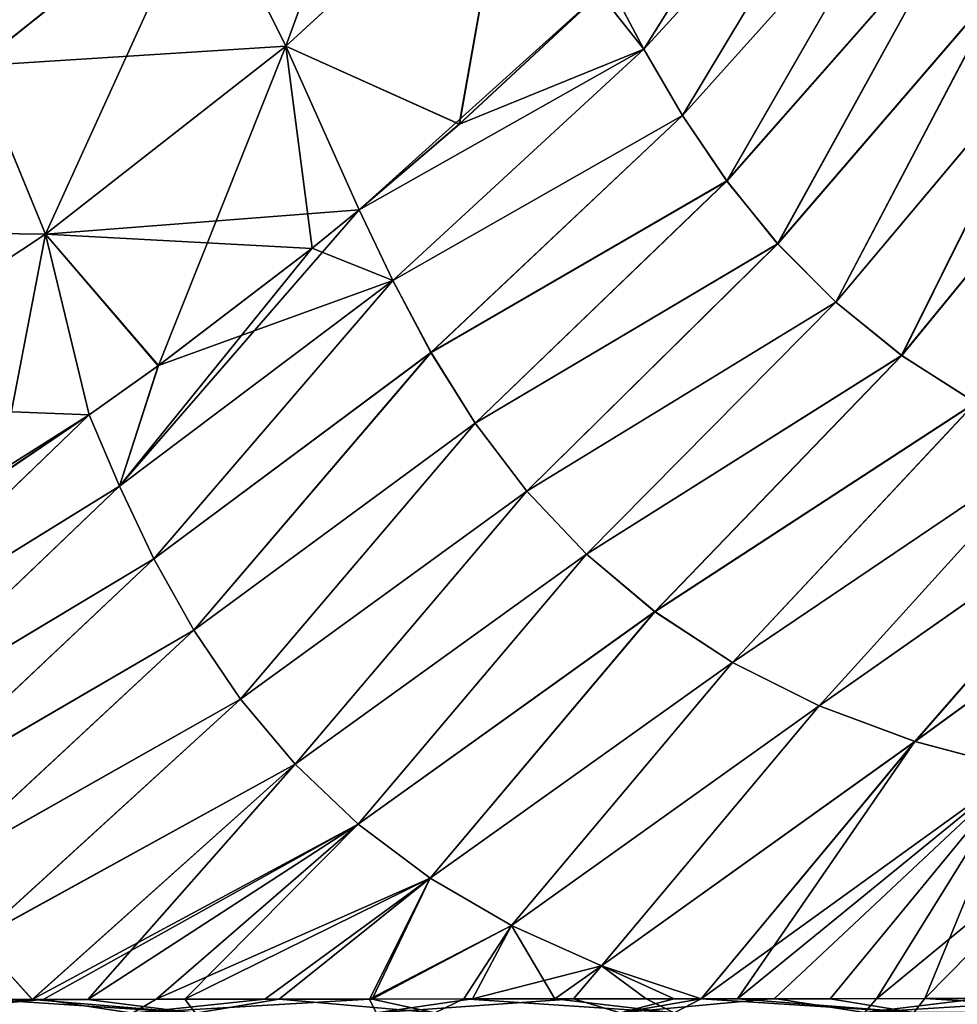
# Model space of a CAD drawing. Header units: metres. Extents: x -155 to 33, y -152 to 27.
# Tile 90 of 133: x -16.88 to -8.5, y -107.09 to -98.29. Entities that reach past the tile are written whole.
import ezdxf

# ---------------------------------------------------------------- set-up
doc = ezdxf.new("R2010")
doc.units = ezdxf.units.M
doc.layers.add('solid_12_401_042_XXX', color=7, linetype='CONTINUOUS')

msp = doc.modelspace()

# ---------------------------------------------------------------- linework, layer by layer
at = {"layer": 'solid_12_401_042_XXX'}
for points in [[(-15.219978, -97.069595, -21.097544), (-13.319322, -95.284348, -21.138103), (-14.497495, -98.525749, -21.204494)], [(-13.319322, -95.284348, -21.138103), (-12.50017, -96.689056, -21.246788), (-14.497495, -98.525749, -21.204494)], [(-17.881357, -97.193199, -20.864594), (-15.938806, -95.607712, -20.907042), (-17.26564, -98.702499, -21.052109)], [(-15.938806, -95.607712, -20.907042), (-15.219978, -97.069595, -21.097544), (-17.26564, -98.702499, -21.052109)], [(-11.299187, -98.55204, 21.278318), (-9.567679, -95.788147, 21.317434), (-11.606895, -97.970619, 21.277225)], [(-11.298891, -98.552437, -21.278318), (-11.606738, -97.97049, -21.277229), (-9.568046, -95.789619, -21.317419)], [(-11.299187, -98.55204, 21.278318), (-9.255018, -96.319443, 21.317827), (-9.567679, -95.788147, 21.317434)], [(-11.298891, -98.552437, -21.278318), (-9.568046, -95.789619, -21.317419), (-9.254475, -96.320244, -21.317825)], [(-11.299187, -98.55204, 21.278318), (-10.95354, -99.144958, 21.276413), (-9.255018, -96.319443, 21.317827)], [(-10.953186, -99.145393, -21.276411), (-11.298891, -98.552437, -21.278318), (-9.254475, -96.320244, -21.317825)], [(-10.95354, -99.144958, 21.276413), (-8.906, -96.863068, 21.314665), (-9.255018, -96.319443, 21.317827)], [(-10.953186, -99.145393, -21.276411), (-9.254475, -96.320244, -21.317825), (-8.905376, -96.863899, -21.314659)], [(-14.497874, -98.524841, 21.20805), (-12.500597, -96.688148, 21.250351), (-15.220281, -97.06868, 21.101059)], [(-12.948612, -99.22168, 21.250246), (-12.500597, -96.688148, 21.250351), (-14.497874, -98.524841, 21.20805)], [(-12.947445, -99.221405, -21.250294), (-14.497495, -98.525749, -21.204494), (-12.50017, -96.689056, -21.246788)], [(-12.948612, -99.22168, 21.250246), (-11.68872, -98.050751, 21.275591), (-12.500597, -96.688148, 21.250351)], [(-11.691057, -98.053093, -21.275547), (-12.947445, -99.221405, -21.250294), (-12.50017, -96.689056, -21.246788)], [(-10.95354, -99.144958, 21.276413), (-10.557741, -99.729538, 21.273991), (-8.906, -96.863068, 21.314665)], [(-10.557315, -99.729988, -21.273989), (-10.953186, -99.145393, -21.276411), (-8.905376, -96.863899, -21.314659)], [(-10.557741, -99.729538, 21.273991), (-8.510711, -97.400436, 21.309772), (-8.906, -96.863068, 21.314665)], [(-10.557315, -99.729988, -21.273989), (-8.905376, -96.863899, -21.314659), (-8.509992, -97.40126, -21.309765)], [(-17.265905, -98.701599, 21.055616), (-15.220281, -97.06868, 21.101059), (-17.881586, -97.192329, 20.868061)], [(-14.497874, -98.524841, 21.20805), (-15.220281, -97.06868, 21.101059), (-17.265905, -98.701599, 21.055616)], [(-17.26564, -98.702499, -21.052109), (-15.219978, -97.069595, -21.097544), (-16.646675, -100.205147, -21.157547)], [(-15.219978, -97.069595, -21.097544), (-14.497495, -98.525749, -21.204494), (-16.646675, -100.205147, -21.157547)], [(-10.557741, -99.729538, 21.273991), (-10.103331, -100.29023, 21.272388), (-8.510711, -97.400436, 21.309772)], [(-10.102818, -100.290688, -21.272388), (-10.557315, -99.729988, -21.273989), (-8.509992, -97.40126, -21.309765)], [(-10.103331, -100.29023, 21.272388), (-8.062673, -97.917191, 21.304043), (-8.510711, -97.400436, 21.309772)], [(-10.102818, -100.290688, -21.272388), (-8.509992, -97.40126, -21.309765), (-8.061844, -97.917984, -21.304033)], [(-10.103331, -100.29023, 21.272388), (-9.58365, -100.813622, 21.272375), (-8.062673, -97.917191, 21.304043)], [(-9.583035, -100.814072, -21.272377), (-10.102818, -100.290688, -21.272388), (-8.061844, -97.917984, -21.304033)], [(-9.58365, -100.813622, 21.272375), (-7.556884, -98.400917, 21.297913), (-8.062673, -97.917191, 21.304043)], [(-9.583035, -100.814072, -21.272377), (-8.061844, -97.917984, -21.304033), (-7.555935, -98.401672, -21.297901)], [(-13.843289, -99.987503, 21.232048), (-11.606895, -97.970619, 21.277225), (-12.948612, -99.22168, 21.250246)], [(-11.299187, -98.55204, 21.278318), (-11.606895, -97.970619, 21.277225), (-13.843289, -99.987503, 21.232048)], [(-12.948612, -99.22168, 21.250246), (-11.606895, -97.970619, 21.277225), (-11.68872, -98.050751, 21.275591)], [(-11.298891, -98.552437, -21.278318), (-11.691057, -98.053093, -21.275547), (-11.606738, -97.97049, -21.277229)], [(-11.298891, -98.552437, -21.278318), (-12.947445, -99.221405, -21.250294), (-11.691057, -98.053093, -21.275547)], [(-9.58365, -100.813622, 21.272375), (-8.995026, -101.289825, 21.273804), (-7.556884, -98.400917, 21.297913)], [(-8.994299, -101.290253, -21.273806), (-9.583035, -100.814072, -21.272377), (-7.555935, -98.401672, -21.297901)], [(-8.995026, -101.289825, 21.273804), (-6.990796, -98.842461, 21.29108), (-7.556884, -98.400917, 21.297913)], [(-8.994299, -101.290253, -21.273806), (-7.555935, -98.401672, -21.297901), (-6.989719, -98.843155, -21.291067)], [(-16.647009, -100.204231, 21.161097), (-14.497874, -98.524841, 21.20805), (-17.265905, -98.701599, 21.055616)], [(-13.843289, -99.987503, 21.232048), (-14.497874, -98.524841, 21.20805), (-16.647009, -100.204231, 21.161097)], [(-15.637313, -101.37886, -21.195126), (-16.646675, -100.205147, -21.157547), (-14.497495, -98.525749, -21.204494)], [(-14.262194, -100.329689, -21.223513), (-15.637313, -101.37886, -21.195126), (-14.497495, -98.525749, -21.204494)], [(-13.843289, -99.987503, 21.232048), (-12.948612, -99.22168, 21.250246), (-14.497874, -98.524841, 21.20805)], [(-13.842238, -99.98748, -21.232105), (-14.262194, -100.329689, -21.223513), (-14.497495, -98.525749, -21.204494)], [(-12.947445, -99.221405, -21.250294), (-13.842238, -99.98748, -21.232105), (-14.497495, -98.525749, -21.204494)], [(-11.299187, -98.55204, 21.278318), (-13.843289, -99.987503, 21.232048), (-13.541948, -100.619675, 21.233902)], [(-11.298891, -98.552437, -21.278318), (-13.842238, -99.98748, -21.232105), (-12.947445, -99.221405, -21.250294)], [(-11.298891, -98.552437, -21.278318), (-13.541828, -100.619705, -21.233902), (-13.842238, -99.98748, -21.232105)], [(-11.299187, -98.55204, 21.278318), (-13.541948, -100.619675, 21.233902), (-10.95354, -99.144958, 21.276413)], [(-10.953186, -99.145393, -21.276411), (-13.541828, -100.619705, -21.233902), (-11.298891, -98.552437, -21.278318)], [(-16.647009, -100.204231, 21.161097), (-17.265905, -98.701599, 21.055616), (-19.441738, -100.1707, 21.005451)], [(-17.26564, -98.702499, -21.052109), (-16.646675, -100.205147, -21.157547), (-18.932251, -101.715454, -21.106127)], [(-8.995026, -101.289825, 21.273804), (-8.335354, -101.7108, 21.276062), (-6.990796, -98.842461, 21.29108)], [(-8.334506, -101.711197, -21.276064), (-8.994299, -101.290253, -21.273806), (-6.989719, -98.843155, -21.291067)], [(-10.95354, -99.144958, 21.276413), (-13.541948, -100.619675, 21.233902), (-13.201423, -101.262634, 21.233383)], [(-10.953186, -99.145393, -21.276411), (-13.201264, -101.262711, -21.233383), (-13.541828, -100.619705, -21.233902)], [(-10.95354, -99.144958, 21.276413), (-13.201423, -101.262634, 21.233383), (-10.557741, -99.729538, 21.273991)], [(-10.557315, -99.729988, -21.273989), (-13.201264, -101.262711, -21.233383), (-10.953186, -99.145393, -21.276411)], [(-10.557741, -99.729538, 21.273991), (-13.201423, -101.262634, 21.233383), (-12.806407, -101.895195, 21.233679)], [(-10.557315, -99.729988, -21.273989), (-12.806198, -101.895325, -21.233681), (-13.201264, -101.262711, -21.233383)], [(-10.557741, -99.729538, 21.273991), (-12.806407, -101.895195, 21.233679), (-10.103331, -100.29023, 21.272388)], [(-10.102818, -100.290688, -21.272388), (-12.806198, -101.895325, -21.233681), (-10.557315, -99.729988, -21.273989)], [(-14.265541, -100.331718, 21.223404), (-13.843289, -99.987503, 21.232048), (-16.647009, -100.204231, 21.161097)], [(-15.985761, -102.458183, 21.184732), (-13.843289, -99.987503, 21.232048), (-14.265541, -100.331718, 21.223404)], [(-13.541948, -100.619675, 21.233902), (-13.843289, -99.987503, 21.232048), (-15.985761, -102.458183, 21.184732)], [(-13.541828, -100.619705, -21.233902), (-14.262194, -100.329689, -21.223513), (-13.842238, -99.98748, -21.232105)], [(-18.932535, -101.714539, 21.109667), (-16.647009, -100.204231, 21.161097), (-19.441738, -100.1707, 21.005451)], [(-16.257713, -101.819962, 21.182165), (-16.647009, -100.204231, 21.161097), (-18.932535, -101.714539, 21.109667)], [(-17.063986, -102.362724, -21.165289), (-18.932251, -101.715454, -21.106127), (-16.646675, -100.205147, -21.157547)], [(-16.257456, -101.818878, -21.182201), (-17.063986, -102.362724, -21.165289), (-16.646675, -100.205147, -21.157547)], [(-15.640884, -101.382019, 21.195013), (-14.265541, -100.331718, 21.223404), (-16.647009, -100.204231, 21.161097)], [(-16.257713, -101.819962, 21.182165), (-15.640884, -101.382019, 21.195013), (-16.647009, -100.204231, 21.161097)], [(-15.637313, -101.37886, -21.195126), (-16.257456, -101.818878, -21.182201), (-16.646675, -100.205147, -21.157547)], [(-10.103331, -100.29023, 21.272388), (-12.806407, -101.895195, 21.233679), (-12.346271, -102.5009, 21.236595)], [(-10.102818, -100.290688, -21.272388), (-12.345997, -102.501068, -21.236599), (-12.806198, -101.895325, -21.233681)], [(-10.103331, -100.29023, 21.272388), (-12.346271, -102.5009, 21.236595), (-9.58365, -100.813622, 21.272375)], [(-9.583035, -100.814072, -21.272377), (-12.345997, -102.501068, -21.236599), (-10.102818, -100.290688, -21.272388)], [(-15.985761, -102.458183, 21.184732), (-14.265541, -100.331718, 21.223404), (-15.640884, -101.382019, 21.195013)], [(-13.541828, -100.619705, -21.233902), (-15.637313, -101.37886, -21.195126), (-14.262194, -100.329689, -21.223513)], [(-15.985792, -102.457817, -21.184732), (-15.637313, -101.37886, -21.195126), (-13.541828, -100.619705, -21.233902)], [(-15.679002, -103.105743, -21.185587), (-15.985792, -102.457817, -21.184732), (-13.541828, -100.619705, -21.233902)], [(-13.541948, -100.619675, 21.233902), (-15.985761, -102.458183, 21.184732), (-15.678965, -103.106087, 21.185585)], [(-15.679002, -103.105743, -21.185587), (-13.541828, -100.619705, -21.233902), (-13.201264, -101.262711, -21.233383)], [(-13.201423, -101.262634, 21.233383), (-13.541948, -100.619675, 21.233902), (-15.678965, -103.106087, 21.185585)], [(-9.58365, -100.813622, 21.272375), (-12.346271, -102.5009, 21.236595), (-11.812539, -103.065521, 21.243258)], [(-9.583035, -100.814072, -21.272377), (-11.812186, -103.06572, -21.243261), (-12.345997, -102.501068, -21.236599)], [(-9.58365, -100.813622, 21.272375), (-11.812539, -103.065521, 21.243258), (-8.995026, -101.289825, 21.273804)], [(-8.994299, -101.290253, -21.273806), (-11.812186, -103.06572, -21.243261), (-9.583035, -100.814072, -21.272377)], [(-15.322252, -103.745079, -21.188051), (-15.679002, -103.105743, -21.185587), (-13.201264, -101.262711, -21.233383)], [(-13.201423, -101.262634, 21.233383), (-15.678965, -103.106087, 21.185585), (-15.322207, -103.745392, 21.188051)], [(-15.322252, -103.745079, -21.188051), (-13.201264, -101.262711, -21.233383), (-12.806198, -101.895325, -21.233681)], [(-12.806407, -101.895195, 21.233679), (-13.201423, -101.262634, 21.233383), (-15.322207, -103.745392, 21.188051)], [(-8.995026, -101.289825, 21.273804), (-11.812539, -103.065521, 21.243258), (-11.20031, -103.57859, 21.253672)], [(-8.994299, -101.290253, -21.273806), (-11.199862, -103.578796, -21.253679), (-11.812186, -103.06572, -21.243261)], [(-8.995026, -101.289825, 21.273804), (-11.20031, -103.57859, 21.253672), (-8.335354, -101.7108, 21.276062)], [(-8.334506, -101.711197, -21.276064), (-11.199862, -103.578796, -21.253679), (-8.994299, -101.290253, -21.273806)], [(-15.985761, -102.458183, 21.184732), (-15.640884, -101.382019, 21.195013), (-16.257713, -101.819962, 21.182165)], [(-15.985792, -102.457817, -21.184732), (-16.257456, -101.818878, -21.182201), (-15.637313, -101.37886, -21.195126)], [(-17.077246, -102.372246, 21.164989), (-16.257713, -101.819962, 21.182165), (-18.932535, -101.714539, 21.109667)], [(-8.335354, -101.7108, 21.276062), (-11.20031, -103.57859, 21.253672), (-10.506559, -104.031609, 21.26729)], [(-8.334506, -101.711197, -21.276064), (-10.506001, -104.031815, -21.2673), (-11.199862, -103.578796, -21.253679)], [(-8.335354, -101.7108, 21.276062), (-10.506559, -104.031609, 21.26729), (-7.604989, -102.071472, 21.277836)], [(-7.60401, -102.071815, -21.277836), (-10.506001, -104.031815, -21.2673), (-8.334506, -101.711197, -21.276064)], [(-16.257456, -101.818878, -21.182201), (-18.830711, -103.449867, -21.12785), (-17.063986, -102.362724, -21.165289)], [(-18.596931, -104.070145, -21.130922), (-18.830711, -103.449867, -21.12785), (-16.257456, -101.818878, -21.182201)], [(-18.596931, -104.070145, -21.130922), (-16.257456, -101.818878, -21.182201), (-15.985792, -102.457817, -21.184732)], [(-18.596861, -104.070717, 21.13092), (-16.257713, -101.819962, 21.182165), (-17.077246, -102.372246, 21.164989)], [(-15.985761, -102.458183, 21.184732), (-16.257713, -101.819962, 21.182165), (-18.596861, -104.070717, 21.13092)], [(-14.904547, -104.361481, -21.194139), (-15.322252, -103.745079, -21.188051), (-12.806198, -101.895325, -21.233681)], [(-12.806407, -101.895195, 21.233679), (-15.322207, -103.745392, 21.188051), (-14.904495, -104.361763, 21.194141)], [(-14.904547, -104.361481, -21.194139), (-12.806198, -101.895325, -21.233681), (-12.345997, -102.501068, -21.236599)], [(-12.346271, -102.5009, 21.236595), (-12.806407, -101.895195, 21.233679), (-14.904495, -104.361763, 21.194141)], [(-7.604989, -102.071472, 21.277836), (-10.506559, -104.031609, 21.26729), (-9.7312, -104.419189, 21.282701)], [(-7.60401, -102.071815, -21.277836), (-9.73052, -104.41938, -21.282713), (-10.506001, -104.031815, -21.2673)], [(-7.604989, -102.071472, 21.277836), (-9.7312, -104.419189, 21.282701), (-6.80566, -102.368423, 21.277452)], [(-6.804546, -102.368698, -21.277449), (-9.73052, -104.41938, -21.282713), (-7.60401, -102.071815, -21.277836)], [(-6.80566, -102.368423, 21.277452), (-9.7312, -104.419189, 21.282701), (-8.875805, -104.737747, 21.298052)], [(-6.804546, -102.368698, -21.277449), (-8.874991, -104.737907, -21.298063), (-9.73052, -104.41938, -21.282713)], [(-6.80566, -102.368423, 21.277452), (-8.875805, -104.737747, 21.298052), (-5.941131, -102.600731, 21.272736)], [(-5.939878, -102.600937, -21.272726), (-8.874991, -104.737907, -21.298063), (-6.804546, -102.368698, -21.277449)], [(-18.333885, -104.697914, -21.132778), (-18.596931, -104.070145, -21.130922), (-15.985792, -102.457817, -21.184732)], [(-15.985761, -102.458183, 21.184732), (-18.596861, -104.070717, 21.13092), (-18.333538, -104.699043, 21.132778)], [(-18.333885, -104.697914, -21.132778), (-15.985792, -102.457817, -21.184732), (-15.679002, -103.105743, -21.185587)], [(-15.678965, -103.106087, 21.185585), (-15.985761, -102.458183, 21.184732), (-18.333538, -104.699043, 21.132778)], [(-14.416673, -104.942261, -21.20529), (-14.904547, -104.361481, -21.194139), (-12.345997, -102.501068, -21.236599)], [(-12.346271, -102.5009, 21.236595), (-14.904495, -104.361763, 21.194141), (-14.416618, -104.942497, 21.205292)], [(-14.416673, -104.942261, -21.20529), (-12.345997, -102.501068, -21.236599), (-11.812186, -103.06572, -21.243261)], [(-11.812539, -103.065521, 21.243258), (-12.346271, -102.5009, 21.236595), (-14.416618, -104.942497, 21.205292)], [(-5.941131, -102.600731, 21.272736), (-8.875805, -104.737747, 21.298052), (-7.944379, -104.986328, 21.310863)], [(-5.939878, -102.600937, -21.272726), (-7.943422, -104.98645, -21.310873), (-8.874991, -104.737907, -21.298063)], [(-18.029243, -105.32003, -21.136427), (-18.333885, -104.697914, -21.132778), (-15.679002, -103.105743, -21.185587)], [(-15.678965, -103.106087, 21.185585), (-18.333538, -104.699043, 21.132778), (-18.028526, -105.321686, 21.136438)], [(-18.029243, -105.32003, -21.136427), (-15.679002, -103.105743, -21.185587), (-15.322252, -103.745079, -21.188051)], [(-15.322207, -103.745392, 21.188051), (-15.678965, -103.106087, 21.185585), (-18.028526, -105.321686, 21.136438)], [(-13.852812, -105.477844, -21.221874), (-14.416673, -104.942261, -21.20529), (-11.812186, -103.06572, -21.243261)], [(-11.812539, -103.065521, 21.243258), (-14.416618, -104.942497, 21.205292), (-13.852757, -105.47805, 21.221878)], [(-13.852812, -105.477844, -21.221874), (-11.812186, -103.06572, -21.243261), (-11.199862, -103.578796, -21.253679)], [(-11.20031, -103.57859, 21.253672), (-11.812539, -103.065521, 21.243258), (-13.852757, -105.47805, 21.221878)], [(-13.2088, -105.960213, -21.243759), (-13.852812, -105.477844, -21.221874), (-11.199862, -103.578796, -21.253679)], [(-11.20031, -103.57859, 21.253672), (-13.852757, -105.47805, 21.221878), (-13.208753, -105.960388, 21.243765)], [(-13.2088, -105.960213, -21.243759), (-11.199862, -103.578796, -21.253679), (-10.506001, -104.031815, -21.2673)], [(-10.506559, -104.031609, 21.26729), (-11.20031, -103.57859, 21.253672), (-13.208753, -105.960388, 21.243765)], [(-17.672615, -105.92514, -21.143921), (-18.029243, -105.32003, -21.136427), (-15.322252, -103.745079, -21.188051)], [(-15.322207, -103.745392, 21.188051), (-18.028526, -105.321686, 21.136438), (-17.671412, -105.927261, 21.143951)], [(-17.672615, -105.92514, -21.143921), (-15.322252, -103.745079, -21.188051), (-14.904547, -104.361481, -21.194139)], [(-14.904495, -104.361763, 21.194141), (-15.322207, -103.745392, 21.188051), (-17.671412, -105.927261, 21.143951)], [(-12.483239, -106.383919, -21.269989), (-13.2088, -105.960213, -21.243759), (-10.506001, -104.031815, -21.2673)], [(-10.506559, -104.031609, 21.26729), (-13.208753, -105.960388, 21.243765), (-12.483203, -106.384071, 21.269995)], [(-12.483239, -106.383919, -21.269989), (-10.506001, -104.031815, -21.2673), (-9.73052, -104.41938, -21.282713)], [(-9.7312, -104.419189, 21.282701), (-10.506559, -104.031609, 21.26729), (-12.483203, -106.384071, 21.269995)], [(-17.255438, -106.503357, -21.15671), (-17.672615, -105.92514, -21.143921), (-14.904547, -104.361481, -21.194139)], [(-14.904495, -104.361763, 21.194141), (-17.671412, -105.927261, 21.143951), (-17.253611, -106.505882, 21.156776)], [(-17.255438, -106.503357, -21.15671), (-14.904547, -104.361481, -21.194139), (-14.416673, -104.942261, -21.20529)], [(-14.416618, -104.942497, 21.205292), (-14.904495, -104.361763, 21.194141), (-17.253611, -106.505882, 21.156776)], [(-11.676262, -106.744972, -21.299164), (-12.483239, -106.383919, -21.269989), (-9.73052, -104.41938, -21.282713)], [(-9.7312, -104.419189, 21.282701), (-12.483203, -106.384071, 21.269995), (-11.676245, -106.745094, 21.299168)], [(-11.676262, -106.744972, -21.299164), (-9.73052, -104.41938, -21.282713), (-8.874991, -104.737907, -21.298063)], [(-8.875805, -104.737747, 21.298052), (-9.7312, -104.419189, 21.282701), (-11.676245, -106.745094, 21.299168)], [(-11.676262, -106.744972, -21.299164), (-8.874991, -104.737907, -21.298063), (-10.787431, -107.037415, -21.329201)], [(-8.875805, -104.737747, 21.298052), (-11.676245, -106.745094, 21.299168), (-10.788033, -107.037483, 21.329189)], [(-8.875805, -104.737747, 21.298052), (-10.788033, -107.037483, 21.329189), (-10.463198, -107.037277, 21.336136)], [(-8.874991, -104.737907, -21.298063), (-7.943422, -104.98645, -21.310873), (-10.787431, -107.037415, -21.329201)], [(-7.944379, -104.986328, 21.310863), (-8.875805, -104.737747, 21.298052), (-10.463198, -107.037277, 21.336136)], [(-17.255438, -106.503357, -21.15671), (-14.416673, -104.942261, -21.20529), (-16.767242, -107.043861, -21.175711)], [(-14.416618, -104.942497, 21.205292), (-17.253611, -106.505882, 21.156776), (-16.762365, -107.044693, 21.175848)], [(-13.852812, -105.477844, -21.221874), (-16.767242, -107.043861, -21.175711), (-14.416673, -104.942261, -21.20529)], [(-14.416618, -104.942497, 21.205292), (-16.762365, -107.044693, 21.175848), (-16.268396, -107.044235, 21.188526)], [(-13.852757, -105.47805, 21.221878), (-14.416618, -104.942497, 21.205292), (-16.268396, -107.044235, 21.188526)], [(-7.943422, -104.98645, -21.310873), (-10.131823, -107.037056, -21.342869), (-10.787431, -107.037415, -21.329201)], [(-7.944379, -104.986328, 21.310863), (-10.463198, -107.037277, 21.336136), (-9.633795, -107.037628, 21.352262)], [(-7.943422, -104.98645, -21.310873), (-9.22082, -107.037315, -21.359243), (-10.131823, -107.037056, -21.342869)], [(-7.944379, -104.986328, 21.310863), (-9.633795, -107.037628, 21.352262), (-8.788409, -107.036751, 21.365692)], [(-7.943422, -104.98645, -21.310873), (-6.940998, -105.165352, -21.318375), (-9.22082, -107.037315, -21.359243)], [(-6.942104, -105.165283, 21.318373), (-7.944379, -104.986328, 21.310863), (-8.788409, -107.036751, 21.365692)], [(-6.940998, -105.165352, -21.318375), (-8.29351, -107.036247, -21.371899), (-9.22082, -107.037315, -21.359243)], [(-6.942104, -105.165283, 21.318373), (-8.788409, -107.036751, 21.365692), (-7.919959, -107.036339, 21.375698)], [(-13.852812, -105.477844, -21.221874), (-16.667074, -107.043945, -21.178267), (-16.767242, -107.043861, -21.175711)], [(-13.852812, -105.477844, -21.221874), (-15.656608, -107.042854, -21.204489), (-16.667074, -107.043945, -21.178267)], [(-13.852757, -105.47805, 21.221878), (-16.268396, -107.044235, 21.188526), (-15.400342, -107.041786, 21.21125)], [(-13.2088, -105.960213, -21.243759), (-15.656608, -107.042854, -21.204489), (-13.852812, -105.477844, -21.221874)], [(-13.208753, -105.960388, 21.243765), (-13.852757, -105.47805, 21.221878), (-15.400342, -107.041786, 21.21125)], [(-13.2088, -105.960213, -21.243759), (-14.686769, -107.040657, -21.230286), (-15.656608, -107.042854, -21.204489)], [(-13.208753, -105.960388, 21.243765), (-15.400342, -107.041786, 21.21125), (-14.557942, -107.041435, 21.233761)], [(-13.2088, -105.960213, -21.243759), (-13.750117, -107.040794, -21.255386), (-14.686769, -107.040657, -21.230286)], [(-13.208753, -105.960388, 21.243765), (-14.557942, -107.041435, 21.233761), (-13.727531, -107.040436, 21.255978)], [(-12.483239, -106.383919, -21.269989), (-13.750117, -107.040794, -21.255386), (-13.2088, -105.960213, -21.243759)], [(-12.483203, -106.384071, 21.269995), (-13.208753, -105.960388, 21.243765), (-13.727531, -107.040436, 21.255978)], [(-12.483239, -106.383919, -21.269989), (-12.830302, -107.038971, -21.279606), (-13.750117, -107.040794, -21.255386)], [(-11.676262, -106.744972, -21.299164), (-12.830302, -107.038971, -21.279606), (-12.483239, -106.383919, -21.269989)], [(-12.483203, -106.384071, 21.269995), (-13.727531, -107.040436, 21.255978), (-12.907925, -107.039436, 21.277597)], [(-12.483203, -106.384071, 21.269995), (-12.907925, -107.039436, 21.277597), (-12.094242, -107.039154, 21.298428)], [(-11.676245, -106.745094, 21.299168), (-12.483203, -106.384071, 21.269995), (-12.094242, -107.039154, 21.298428)], [(-17.255438, -106.503357, -21.15671), (-16.767242, -107.043861, -21.175711), (-17.725021, -107.044769, -21.151789)], [(-17.253611, -106.505882, 21.156776), (-17.161448, -107.044594, 21.165762), (-16.762365, -107.044693, 21.175848)], [(-11.676262, -106.744972, -21.299164), (-11.927751, -107.038872, -21.302557), (-12.830302, -107.038971, -21.279606)], [(-11.676245, -106.745094, 21.299168), (-12.094242, -107.039154, 21.298428), (-11.278996, -107.038132, 21.318115)], [(-11.676262, -106.744972, -21.299164), (-11.027993, -107.03775, -21.323858), (-11.927751, -107.038872, -21.302557)], [(-11.676262, -106.744972, -21.299164), (-10.787431, -107.037415, -21.329201), (-11.027993, -107.03775, -21.323858)], [(-11.676245, -106.745094, 21.299168), (-11.278996, -107.038132, 21.318115), (-10.788033, -107.037483, 21.329189)], [(-18.050932, -107.168724, -21.131454), (-16.767242, -107.043861, -21.175711), (-16.667074, -107.043945, -21.178267)], [(-18.050932, -107.168724, -21.131454), (-17.725021, -107.044769, -21.151789), (-16.767242, -107.043861, -21.175711)], [(-15.869235, -107.166344, -21.18606), (-18.050932, -107.168724, -21.131454), (-16.667074, -107.043945, -21.178267)], [(-17.161448, -107.044594, 21.165762), (-17.447878, -107.168167, 21.146067), (-15.307025, -107.165848, 21.201063)], [(-16.762365, -107.044693, 21.175848), (-17.161448, -107.044594, 21.165762), (-15.307025, -107.165848, 21.201063)], [(-16.268396, -107.044235, 21.188526), (-16.762365, -107.044693, 21.175848), (-15.307025, -107.165848, 21.201063)], [(-15.869235, -107.166344, -21.18606), (-16.667074, -107.043945, -21.178267), (-15.656608, -107.042854, -21.204489)], [(-15.400342, -107.041786, 21.21125), (-16.268396, -107.044235, 21.188526), (-15.307025, -107.165848, 21.201063)], [(-15.869235, -107.166344, -21.18606), (-14.686769, -107.040657, -21.230286), (-13.750117, -107.040794, -21.255386)], [(-15.869235, -107.166344, -21.18606), (-15.656608, -107.042854, -21.204489), (-14.686769, -107.040657, -21.230286)], [(-13.690214, -107.164246, -21.245308), (-15.869235, -107.166344, -21.18606), (-13.750117, -107.040794, -21.255386)], [(-14.557942, -107.041435, 21.233761), (-15.400342, -107.041786, 21.21125), (-15.307025, -107.165848, 21.201063)], [(-14.557942, -107.041435, 21.233761), (-15.307025, -107.165848, 21.201063), (-13.168575, -107.163925, 21.259539)], [(-13.727531, -107.040436, 21.255978), (-14.557942, -107.041435, 21.233761), (-13.168575, -107.163925, 21.259539)], [(-13.690214, -107.164246, -21.245308), (-13.750117, -107.040794, -21.255386), (-12.830302, -107.038971, -21.279606)], [(-12.907925, -107.039436, 21.277597), (-13.727531, -107.040436, 21.255978), (-13.168575, -107.163925, 21.259539)], [(-13.690214, -107.164246, -21.245308), (-12.830302, -107.038971, -21.279606), (-11.927751, -107.038872, -21.302557)], [(-11.510733, -107.162773, -21.302366), (-13.690214, -107.164246, -21.245308), (-11.927751, -107.038872, -21.302557)], [(-12.907925, -107.039436, 21.277597), (-13.168575, -107.163925, 21.259539), (-11.028733, -107.162628, 21.313717)], [(-12.094242, -107.039154, 21.298428), (-12.907925, -107.039436, 21.277597), (-11.028733, -107.162628, 21.313717)], [(-11.278996, -107.038132, 21.318115), (-12.094242, -107.039154, 21.298428), (-11.028733, -107.162628, 21.313717)], [(-11.510733, -107.162773, -21.302366), (-11.927751, -107.038872, -21.302557), (-11.027993, -107.03775, -21.323858)], [(-11.510733, -107.162773, -21.302366), (-10.787431, -107.037415, -21.329201), (-10.131823, -107.037056, -21.342869)], [(-9.327971, -107.161942, -21.347397), (-11.510733, -107.162773, -21.302366), (-10.131823, -107.037056, -21.342869)], [(-11.510733, -107.162773, -21.302366), (-11.027993, -107.03775, -21.323858), (-10.787431, -107.037415, -21.329201)], [(-10.788033, -107.037483, 21.329189), (-11.278996, -107.038132, 21.318115), (-11.028733, -107.162628, 21.313717)], [(-10.788033, -107.037483, 21.329189), (-11.028733, -107.162628, 21.313717), (-8.885597, -107.161949, 21.354176)], [(-10.463198, -107.037277, 21.336136), (-10.788033, -107.037483, 21.329189), (-8.885597, -107.161949, 21.354176)], [(-9.633795, -107.037628, 21.352262), (-10.463198, -107.037277, 21.336136), (-8.885597, -107.161949, 21.354176)], [(-9.327971, -107.161942, -21.347397), (-10.131823, -107.037056, -21.342869), (-9.22082, -107.037315, -21.359243)], [(-8.788409, -107.036751, 21.365692), (-9.633795, -107.037628, 21.352262), (-8.885597, -107.161949, 21.354176)], [(-9.327971, -107.161942, -21.347397), (-8.29351, -107.036247, -21.371899), (-7.331012, -107.03698, -21.379976)], [(-9.327971, -107.161942, -21.347397), (-9.22082, -107.037315, -21.359243), (-8.29351, -107.036247, -21.371899)], [(-7.142971, -107.161758, -21.370417), (-9.327971, -107.161942, -21.347397), (-7.331012, -107.03698, -21.379976)], [(-8.788409, -107.036751, 21.365692), (-8.885597, -107.161949, 21.354176), (-6.740855, -107.161888, 21.371498)], [(-7.919959, -107.036339, 21.375698), (-8.788409, -107.036751, 21.365692), (-6.740855, -107.161888, 21.371498)]]:
    msp.add_3dface(points, dxfattribs=at)

doc.saveas('drawing.dxf')
